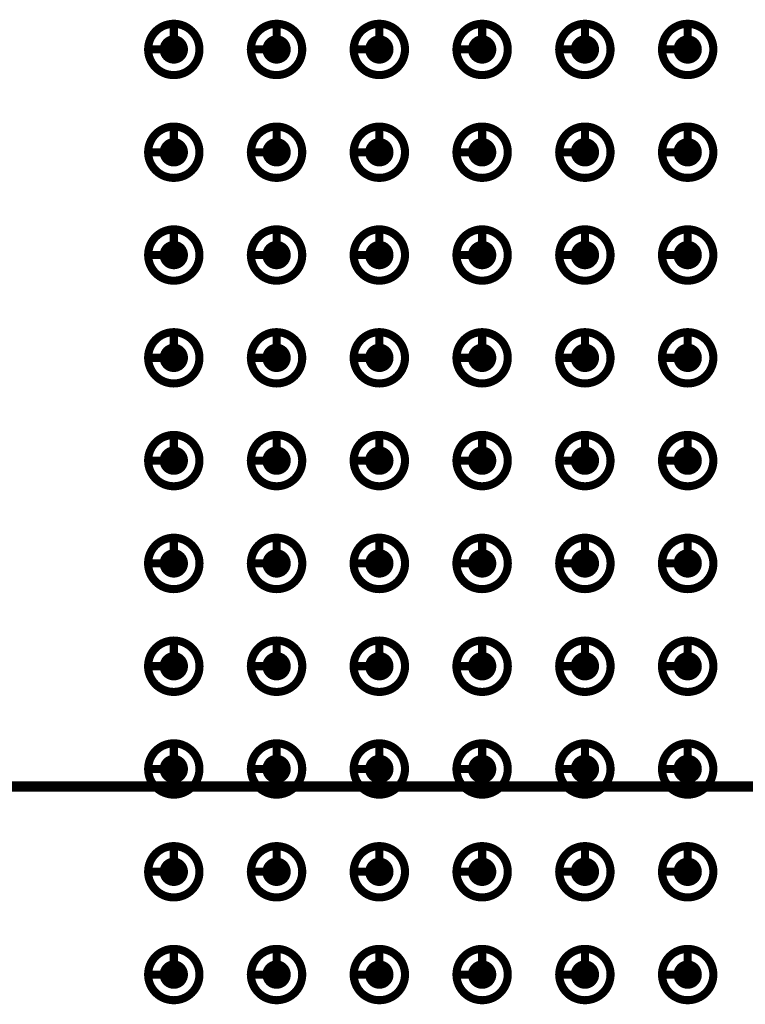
# Model space of a CAD drawing. Header units: millimetres. Extents: x 62 to 363, y 42 to 391.
# Tile 177 of 216: x 287 to 296, y 215 to 227. Entities that reach past the tile are written whole.
import ezdxf

# ---------------------------------------------------------------- set-up
doc = ezdxf.new("R2010")
doc.units = ezdxf.units.MM
doc.layers.add('Mechanical8', color=56, linetype='Continuous')
doc.layers.add('PadHoleLayer', color=156, linetype='Continuous')

# ---------------------------------------------------------------- blocks, each defined once
blk = doc.blocks.new('SAMTEC_SEAM_50_02_0_L_08_2_A_GP_K_TR_1848')
at = {"layer": 'Mechanical8'}
for points, const_width in [([(-15.558, 4.445, 1), (-16.192, 4.445, 1)], 0.1), ([(-15.9, 4.763, 1), (-15.85, 4.763, 1)], 0.05), ([(-14.288, 4.445, 1), (-14.922, 4.445, 1)], 0.1), ([(-14.63, 4.763, 1), (-14.58, 4.763, 1)], 0.05), ([(-13.018, 4.445, 1), (-13.652, 4.445, 1)], 0.1), ([(-13.36, 4.763, 1), (-13.31, 4.763, 1)], 0.05), ([(-11.748, 4.445, 1), (-12.383, 4.445, 1)], 0.1), ([(-12.09, 4.763, 1), (-12.04, 4.763, 1)], 0.05), ([(-10.478, 4.445, 1), (-11.113, 4.445, 1)], 0.1), ([(-10.82, 4.763, 1), (-10.77, 4.763, 1)], 0.05), ([(-9.208, 4.445, 1), (-9.842, 4.445, 1)], 0.1), ([(-9.55, 4.763, 1), (-9.5, 4.763, 1)], 0.05), ([(-7.938, 4.445, 1), (-8.572, 4.445, 1)], 0.1), ([(-8.28, 4.763, 1), (-8.23, 4.763, 1)], 0.05), ([(-6.668, 4.445, 1), (-7.302, 4.445, 1)], 0.1), ([(-7.01, 4.763, 1), (-6.96, 4.763, 1)], 0.05), ([(-5.398, 4.445, 1), (-6.032, 4.445, 1)], 0.1), ([(-5.74, 4.763, 1), (-5.69, 4.763, 1)], 0.05), ([(-4.128, 4.445, 1), (-4.762, 4.445, 1)], 0.1), ([(-4.47, 4.763, 1), (-4.42, 4.763, 1)], 0.05), ([(-16.217, 4.445, 1), (-16.168, 4.445, 1)], 0.05), ([(-15.9, 4.445, 1), (-15.85, 4.445, 1)], 0.05), ([(-15.9, 4.445, 1), (-15.85, 4.445, 1)], 0.05), ([(-15.583, 4.445, 1), (-15.533, 4.445, 1)], 0.05), ([(-15.583, 4.445, 1), (-15.533, 4.445, 1)], 0.05), ([(-14.947, 4.445, 1), (-14.898, 4.445, 1)], 0.05), ([(-14.63, 4.445, 1), (-14.58, 4.445, 1)], 0.05), ([(-14.63, 4.445, 1), (-14.58, 4.445, 1)], 0.05), ([(-14.313, 4.445, 1), (-14.263, 4.445, 1)], 0.05), ([(-14.313, 4.445, 1), (-14.263, 4.445, 1)], 0.05), ([(-13.677, 4.445, 1), (-13.628, 4.445, 1)], 0.05), ([(-13.36, 4.445, 1), (-13.31, 4.445, 1)], 0.05), ([(-13.36, 4.445, 1), (-13.31, 4.445, 1)], 0.05), ([(-13.043, 4.445, 1), (-12.993, 4.445, 1)], 0.05), ([(-13.043, 4.445, 1), (-12.993, 4.445, 1)], 0.05), ([(-12.407, 4.445, 1), (-12.358, 4.445, 1)], 0.05), ([(-12.09, 4.445, 1), (-12.04, 4.445, 1)], 0.05), ([(-12.09, 4.445, 1), (-12.04, 4.445, 1)], 0.05), ([(-11.773, 4.445, 1), (-11.723, 4.445, 1)], 0.05), ([(-11.773, 4.445, 1), (-11.723, 4.445, 1)], 0.05), ([(-11.137, 4.445, 1), (-11.088, 4.445, 1)], 0.05), ([(-10.82, 4.445, 1), (-10.77, 4.445, 1)], 0.05), ([(-10.82, 4.445, 1), (-10.77, 4.445, 1)], 0.05), ([(-10.503, 4.445, 1), (-10.453, 4.445, 1)], 0.05), ([(-10.503, 4.445, 1), (-10.453, 4.445, 1)], 0.05), ([(-9.867, 4.445, 1), (-9.818, 4.445, 1)], 0.05), ([(-9.55, 4.445, 1), (-9.5, 4.445, 1)], 0.05), ([(-9.55, 4.445, 1), (-9.5, 4.445, 1)], 0.05), ([(-9.233, 4.445, 1), (-9.183, 4.445, 1)], 0.05), ([(-9.233, 4.445, 1), (-9.183, 4.445, 1)], 0.05), ([(-8.597, 4.445, 1), (-8.548, 4.445, 1)], 0.05), ([(-8.28, 4.445, 1), (-8.23, 4.445, 1)], 0.05), ([(-8.28, 4.445, 1), (-8.23, 4.445, 1)], 0.05), ([(-7.963, 4.445, 1), (-7.913, 4.445, 1)], 0.05), ([(-7.963, 4.445, 1), (-7.913, 4.445, 1)], 0.05), ([(-7.327, 4.445, 1), (-7.278, 4.445, 1)], 0.05), ([(-7.01, 4.445, 1), (-6.96, 4.445, 1)], 0.05), ([(-7.01, 4.445, 1), (-6.96, 4.445, 1)], 0.05), ([(-6.693, 4.445, 1), (-6.643, 4.445, 1)], 0.05), ([(-6.693, 4.445, 1), (-6.643, 4.445, 1)], 0.05), ([(-6.057, 4.445, 1), (-6.008, 4.445, 1)], 0.05), ([(-5.74, 4.445, 1), (-5.69, 4.445, 1)], 0.05), ([(-5.74, 4.445, 1), (-5.69, 4.445, 1)], 0.05), ([(-5.423, 4.445, 1), (-5.373, 4.445, 1)], 0.05), ([(-5.423, 4.445, 1), (-5.373, 4.445, 1)], 0.05), ([(-4.787, 4.445, 1), (-4.738, 4.445, 1)], 0.05), ([(-4.47, 4.445, 1), (-4.42, 4.445, 1)], 0.05), ([(-4.47, 4.445, 1), (-4.42, 4.445, 1)], 0.05), ([(-4.153, 4.445, 1), (-4.103, 4.445, 1)], 0.05), ([(-4.153, 4.445, 1), (-4.103, 4.445, 1)], 0.05), ([(-15.558, 3.175, 1), (-16.192, 3.175, 1)], 0.1), ([(-15.9, 3.493, 1), (-15.85, 3.493, 1)], 0.05), ([(-14.288, 3.175, 1), (-14.922, 3.175, 1)], 0.1), ([(-14.63, 3.493, 1), (-14.58, 3.493, 1)], 0.05), ([(-13.018, 3.175, 1), (-13.652, 3.175, 1)], 0.1), ([(-13.36, 3.493, 1), (-13.31, 3.493, 1)], 0.05), ([(-11.748, 3.175, 1), (-12.383, 3.175, 1)], 0.1), ([(-12.09, 3.493, 1), (-12.04, 3.493, 1)], 0.05), ([(-10.478, 3.175, 1), (-11.113, 3.175, 1)], 0.1), ([(-10.82, 3.493, 1), (-10.77, 3.493, 1)], 0.05), ([(-9.208, 3.175, 1), (-9.842, 3.175, 1)], 0.1), ([(-9.55, 3.493, 1), (-9.5, 3.493, 1)], 0.05), ([(-7.938, 3.175, 1), (-8.572, 3.175, 1)], 0.1), ([(-8.28, 3.493, 1), (-8.23, 3.493, 1)], 0.05), ([(-6.668, 3.175, 1), (-7.302, 3.175, 1)], 0.1), ([(-7.01, 3.493, 1), (-6.96, 3.493, 1)], 0.05), ([(-5.398, 3.175, 1), (-6.032, 3.175, 1)], 0.1), ([(-5.74, 3.493, 1), (-5.69, 3.493, 1)], 0.05), ([(-4.128, 3.175, 1), (-4.762, 3.175, 1)], 0.1), ([(-4.47, 3.493, 1), (-4.42, 3.493, 1)], 0.05), ([(-16.217, 3.175, 1), (-16.168, 3.175, 1)], 0.05), ([(-15.9, 3.175, 1), (-15.85, 3.175, 1)], 0.05), ([(-15.9, 3.175, 1), (-15.85, 3.175, 1)], 0.05), ([(-15.583, 3.175, 1), (-15.533, 3.175, 1)], 0.05), ([(-15.583, 3.175, 1), (-15.533, 3.175, 1)], 0.05), ([(-14.947, 3.175, 1), (-14.898, 3.175, 1)], 0.05), ([(-14.63, 3.175, 1), (-14.58, 3.175, 1)], 0.05), ([(-14.63, 3.175, 1), (-14.58, 3.175, 1)], 0.05), ([(-14.313, 3.175, 1), (-14.263, 3.175, 1)], 0.05), ([(-14.313, 3.175, 1), (-14.263, 3.175, 1)], 0.05), ([(-13.677, 3.175, 1), (-13.628, 3.175, 1)], 0.05), ([(-13.36, 3.175, 1), (-13.31, 3.175, 1)], 0.05), ([(-13.36, 3.175, 1), (-13.31, 3.175, 1)], 0.05), ([(-13.043, 3.175, 1), (-12.993, 3.175, 1)], 0.05), ([(-13.043, 3.175, 1), (-12.993, 3.175, 1)], 0.05), ([(-12.407, 3.175, 1), (-12.358, 3.175, 1)], 0.05), ([(-12.09, 3.175, 1), (-12.04, 3.175, 1)], 0.05), ([(-12.09, 3.175, 1), (-12.04, 3.175, 1)], 0.05), ([(-11.773, 3.175, 1), (-11.723, 3.175, 1)], 0.05), ([(-11.773, 3.175, 1), (-11.723, 3.175, 1)], 0.05), ([(-11.137, 3.175, 1), (-11.088, 3.175, 1)], 0.05), ([(-10.82, 3.175, 1), (-10.77, 3.175, 1)], 0.05), ([(-10.82, 3.175, 1), (-10.77, 3.175, 1)], 0.05), ([(-10.503, 3.175, 1), (-10.453, 3.175, 1)], 0.05), ([(-10.503, 3.175, 1), (-10.453, 3.175, 1)], 0.05), ([(-9.867, 3.175, 1), (-9.818, 3.175, 1)], 0.05), ([(-9.55, 3.175, 1), (-9.5, 3.175, 1)], 0.05), ([(-9.55, 3.175, 1), (-9.5, 3.175, 1)], 0.05), ([(-9.233, 3.175, 1), (-9.183, 3.175, 1)], 0.05), ([(-9.233, 3.175, 1), (-9.183, 3.175, 1)], 0.05), ([(-8.597, 3.175, 1), (-8.548, 3.175, 1)], 0.05), ([(-8.28, 3.175, 1), (-8.23, 3.175, 1)], 0.05), ([(-8.28, 3.175, 1), (-8.23, 3.175, 1)], 0.05), ([(-7.963, 3.175, 1), (-7.913, 3.175, 1)], 0.05), ([(-7.963, 3.175, 1), (-7.913, 3.175, 1)], 0.05), ([(-7.327, 3.175, 1), (-7.278, 3.175, 1)], 0.05), ([(-7.01, 3.175, 1), (-6.96, 3.175, 1)], 0.05), ([(-7.01, 3.175, 1), (-6.96, 3.175, 1)], 0.05), ([(-6.693, 3.175, 1), (-6.643, 3.175, 1)], 0.05), ([(-6.693, 3.175, 1), (-6.643, 3.175, 1)], 0.05), ([(-6.057, 3.175, 1), (-6.008, 3.175, 1)], 0.05), ([(-5.74, 3.175, 1), (-5.69, 3.175, 1)], 0.05), ([(-5.74, 3.175, 1), (-5.69, 3.175, 1)], 0.05), ([(-5.423, 3.175, 1), (-5.373, 3.175, 1)], 0.05), ([(-5.423, 3.175, 1), (-5.373, 3.175, 1)], 0.05), ([(-4.787, 3.175, 1), (-4.738, 3.175, 1)], 0.05), ([(-4.47, 3.175, 1), (-4.42, 3.175, 1)], 0.05), ([(-4.47, 3.175, 1), (-4.42, 3.175, 1)], 0.05), ([(-4.153, 3.175, 1), (-4.103, 3.175, 1)], 0.05), ([(-4.153, 3.175, 1), (-4.103, 3.175, 1)], 0.05), ([(-15.558, 1.905, 1), (-16.192, 1.905, 1)], 0.1), ([(-15.9, 2.223, 1), (-15.85, 2.223, 1)], 0.05), ([(-14.288, 1.905, 1), (-14.922, 1.905, 1)], 0.1), ([(-14.63, 2.223, 1), (-14.58, 2.223, 1)], 0.05), ([(-13.018, 1.905, 1), (-13.652, 1.905, 1)], 0.1), ([(-13.36, 2.223, 1), (-13.31, 2.223, 1)], 0.05), ([(-11.748, 1.905, 1), (-12.383, 1.905, 1)], 0.1), ([(-12.09, 2.223, 1), (-12.04, 2.223, 1)], 0.05), ([(-10.478, 1.905, 1), (-11.113, 1.905, 1)], 0.1), ([(-10.82, 2.223, 1), (-10.77, 2.223, 1)], 0.05), ([(-9.208, 1.905, 1), (-9.842, 1.905, 1)], 0.1), ([(-9.55, 2.223, 1), (-9.5, 2.223, 1)], 0.05), ([(-7.938, 1.905, 1), (-8.572, 1.905, 1)], 0.1), ([(-8.28, 2.223, 1), (-8.23, 2.223, 1)], 0.05), ([(-6.668, 1.905, 1), (-7.302, 1.905, 1)], 0.1), ([(-7.01, 2.223, 1), (-6.96, 2.223, 1)], 0.05), ([(-5.398, 1.905, 1), (-6.032, 1.905, 1)], 0.1), ([(-5.74, 2.223, 1), (-5.69, 2.223, 1)], 0.05), ([(-4.128, 1.905, 1), (-4.762, 1.905, 1)], 0.1), ([(-4.47, 2.223, 1), (-4.42, 2.223, 1)], 0.05), ([(-16.217, 1.905, 1), (-16.168, 1.905, 1)], 0.05), ([(-15.9, 1.905, 1), (-15.85, 1.905, 1)], 0.05), ([(-15.9, 1.905, 1), (-15.85, 1.905, 1)], 0.05), ([(-15.583, 1.905, 1), (-15.533, 1.905, 1)], 0.05), ([(-15.583, 1.905, 1), (-15.533, 1.905, 1)], 0.05), ([(-14.947, 1.905, 1), (-14.898, 1.905, 1)], 0.05), ([(-14.63, 1.905, 1), (-14.58, 1.905, 1)], 0.05), ([(-14.63, 1.905, 1), (-14.58, 1.905, 1)], 0.05), ([(-14.313, 1.905, 1), (-14.263, 1.905, 1)], 0.05), ([(-14.313, 1.905, 1), (-14.263, 1.905, 1)], 0.05), ([(-13.677, 1.905, 1), (-13.628, 1.905, 1)], 0.05), ([(-13.36, 1.905, 1), (-13.31, 1.905, 1)], 0.05), ([(-13.36, 1.905, 1), (-13.31, 1.905, 1)], 0.05), ([(-13.043, 1.905, 1), (-12.993, 1.905, 1)], 0.05), ([(-13.043, 1.905, 1), (-12.993, 1.905, 1)], 0.05), ([(-12.407, 1.905, 1), (-12.358, 1.905, 1)], 0.05), ([(-12.09, 1.905, 1), (-12.04, 1.905, 1)], 0.05), ([(-12.09, 1.905, 1), (-12.04, 1.905, 1)], 0.05), ([(-11.773, 1.905, 1), (-11.723, 1.905, 1)], 0.05), ([(-11.773, 1.905, 1), (-11.723, 1.905, 1)], 0.05), ([(-11.137, 1.905, 1), (-11.088, 1.905, 1)], 0.05), ([(-10.82, 1.905, 1), (-10.77, 1.905, 1)], 0.05), ([(-10.82, 1.905, 1), (-10.77, 1.905, 1)], 0.05), ([(-10.503, 1.905, 1), (-10.453, 1.905, 1)], 0.05), ([(-10.503, 1.905, 1), (-10.453, 1.905, 1)], 0.05), ([(-9.867, 1.905, 1), (-9.818, 1.905, 1)], 0.05), ([(-9.55, 1.905, 1), (-9.5, 1.905, 1)], 0.05), ([(-9.55, 1.905, 1), (-9.5, 1.905, 1)], 0.05), ([(-9.233, 1.905, 1), (-9.183, 1.905, 1)], 0.05), ([(-9.233, 1.905, 1), (-9.183, 1.905, 1)], 0.05), ([(-8.597, 1.905, 1), (-8.548, 1.905, 1)], 0.05), ([(-8.28, 1.905, 1), (-8.23, 1.905, 1)], 0.05), ([(-8.28, 1.905, 1), (-8.23, 1.905, 1)], 0.05), ([(-7.963, 1.905, 1), (-7.913, 1.905, 1)], 0.05), ([(-7.963, 1.905, 1), (-7.913, 1.905, 1)], 0.05), ([(-7.327, 1.905, 1), (-7.278, 1.905, 1)], 0.05), ([(-7.01, 1.905, 1), (-6.96, 1.905, 1)], 0.05), ([(-7.01, 1.905, 1), (-6.96, 1.905, 1)], 0.05), ([(-6.693, 1.905, 1), (-6.643, 1.905, 1)], 0.05), ([(-6.693, 1.905, 1), (-6.643, 1.905, 1)], 0.05), ([(-6.057, 1.905, 1), (-6.008, 1.905, 1)], 0.05), ([(-5.74, 1.905, 1), (-5.69, 1.905, 1)], 0.05), ([(-5.74, 1.905, 1), (-5.69, 1.905, 1)], 0.05), ([(-5.423, 1.905, 1), (-5.373, 1.905, 1)], 0.05), ([(-5.423, 1.905, 1), (-5.373, 1.905, 1)], 0.05), ([(-4.787, 1.905, 1), (-4.738, 1.905, 1)], 0.05), ([(-4.47, 1.905, 1), (-4.42, 1.905, 1)], 0.05), ([(-4.47, 1.905, 1), (-4.42, 1.905, 1)], 0.05), ([(-4.153, 1.905, 1), (-4.103, 1.905, 1)], 0.05), ([(-4.153, 1.905, 1), (-4.103, 1.905, 1)], 0.05), ([(-15.558, 0.635, 1), (-16.192, 0.635, 1)], 0.1), ([(-15.9, 0.953, 1), (-15.85, 0.953, 1)], 0.05), ([(-14.288, 0.635, 1), (-14.922, 0.635, 1)], 0.1), ([(-14.63, 0.953, 1), (-14.58, 0.953, 1)], 0.05), ([(-13.018, 0.635, 1), (-13.652, 0.635, 1)], 0.1), ([(-13.36, 0.953, 1), (-13.31, 0.953, 1)], 0.05), ([(-11.748, 0.635, 1), (-12.383, 0.635, 1)], 0.1), ([(-12.09, 0.953, 1), (-12.04, 0.953, 1)], 0.05), ([(-10.478, 0.635, 1), (-11.113, 0.635, 1)], 0.1), ([(-10.82, 0.953, 1), (-10.77, 0.953, 1)], 0.05), ([(-9.208, 0.635, 1), (-9.842, 0.635, 1)], 0.1), ([(-9.55, 0.953, 1), (-9.5, 0.953, 1)], 0.05), ([(-7.938, 0.635, 1), (-8.572, 0.635, 1)], 0.1), ([(-8.28, 0.953, 1), (-8.23, 0.953, 1)], 0.05), ([(-6.668, 0.635, 1), (-7.302, 0.635, 1)], 0.1), ([(-7.01, 0.953, 1), (-6.96, 0.953, 1)], 0.05), ([(-5.398, 0.635, 1), (-6.032, 0.635, 1)], 0.1), ([(-5.74, 0.953, 1), (-5.69, 0.953, 1)], 0.05), ([(-4.128, 0.635, 1), (-4.762, 0.635, 1)], 0.1), ([(-4.47, 0.953, 1), (-4.42, 0.953, 1)], 0.05), ([(-16.217, 0.635, 1), (-16.168, 0.635, 1)], 0.05), ([(-15.9, 0.635, 1), (-15.85, 0.635, 1)], 0.05), ([(-15.9, 0.635, 1), (-15.85, 0.635, 1)], 0.05), ([(-15.583, 0.635, 1), (-15.533, 0.635, 1)], 0.05), ([(-15.583, 0.635, 1), (-15.533, 0.635, 1)], 0.05), ([(-14.947, 0.635, 1), (-14.898, 0.635, 1)], 0.05), ([(-14.63, 0.635, 1), (-14.58, 0.635, 1)], 0.05), ([(-14.63, 0.635, 1), (-14.58, 0.635, 1)], 0.05), ([(-14.313, 0.635, 1), (-14.263, 0.635, 1)], 0.05), ([(-14.313, 0.635, 1), (-14.263, 0.635, 1)], 0.05), ([(-13.677, 0.635, 1), (-13.628, 0.635, 1)], 0.05), ([(-13.36, 0.635, 1), (-13.31, 0.635, 1)], 0.05), ([(-13.36, 0.635, 1), (-13.31, 0.635, 1)], 0.05), ([(-13.043, 0.635, 1), (-12.993, 0.635, 1)], 0.05), ([(-13.043, 0.635, 1), (-12.993, 0.635, 1)], 0.05), ([(-12.407, 0.635, 1), (-12.358, 0.635, 1)], 0.05), ([(-12.09, 0.635, 1), (-12.04, 0.635, 1)], 0.05), ([(-12.09, 0.635, 1), (-12.04, 0.635, 1)], 0.05), ([(-11.773, 0.635, 1), (-11.723, 0.635, 1)], 0.05), ([(-11.773, 0.635, 1), (-11.723, 0.635, 1)], 0.05), ([(-11.137, 0.635, 1), (-11.088, 0.635, 1)], 0.05), ([(-10.82, 0.635, 1), (-10.77, 0.635, 1)], 0.05), ([(-10.82, 0.635, 1), (-10.77, 0.635, 1)], 0.05), ([(-10.503, 0.635, 1), (-10.453, 0.635, 1)], 0.05), ([(-10.503, 0.635, 1), (-10.453, 0.635, 1)], 0.05), ([(-9.867, 0.635, 1), (-9.818, 0.635, 1)], 0.05), ([(-9.55, 0.635, 1), (-9.5, 0.635, 1)], 0.05), ([(-9.55, 0.635, 1), (-9.5, 0.635, 1)], 0.05), ([(-9.233, 0.635, 1), (-9.183, 0.635, 1)], 0.05), ([(-9.233, 0.635, 1), (-9.183, 0.635, 1)], 0.05), ([(-8.597, 0.635, 1), (-8.548, 0.635, 1)], 0.05), ([(-8.28, 0.635, 1), (-8.23, 0.635, 1)], 0.05), ([(-8.28, 0.635, 1), (-8.23, 0.635, 1)], 0.05), ([(-7.963, 0.635, 1), (-7.913, 0.635, 1)], 0.05), ([(-7.963, 0.635, 1), (-7.913, 0.635, 1)], 0.05), ([(-7.327, 0.635, 1), (-7.278, 0.635, 1)], 0.05), ([(-7.01, 0.635, 1), (-6.96, 0.635, 1)], 0.05), ([(-7.01, 0.635, 1), (-6.96, 0.635, 1)], 0.05), ([(-6.693, 0.635, 1), (-6.643, 0.635, 1)], 0.05), ([(-6.693, 0.635, 1), (-6.643, 0.635, 1)], 0.05), ([(-6.057, 0.635, 1), (-6.008, 0.635, 1)], 0.05), ([(-5.74, 0.635, 1), (-5.69, 0.635, 1)], 0.05), ([(-5.74, 0.635, 1), (-5.69, 0.635, 1)], 0.05), ([(-5.423, 0.635, 1), (-5.373, 0.635, 1)], 0.05), ([(-5.423, 0.635, 1), (-5.373, 0.635, 1)], 0.05), ([(-4.787, 0.635, 1), (-4.738, 0.635, 1)], 0.05), ([(-4.47, 0.635, 1), (-4.42, 0.635, 1)], 0.05), ([(-4.47, 0.635, 1), (-4.42, 0.635, 1)], 0.05), ([(-4.153, 0.635, 1), (-4.103, 0.635, 1)], 0.05), ([(-4.153, 0.635, 1), (-4.103, 0.635, 1)], 0.05), ([(-15.558, -0.635, 1), (-16.192, -0.635, 1)], 0.1), ([(-15.9, -0.317, 1), (-15.85, -0.317, 1)], 0.05), ([(-14.288, -0.635, 1), (-14.922, -0.635, 1)], 0.1), ([(-14.63, -0.317, 1), (-14.58, -0.317, 1)], 0.05), ([(-13.018, -0.635, 1), (-13.652, -0.635, 1)], 0.1), ([(-13.36, -0.317, 1), (-13.31, -0.317, 1)], 0.05), ([(-11.748, -0.635, 1), (-12.383, -0.635, 1)], 0.1), ([(-12.09, -0.317, 1), (-12.04, -0.317, 1)], 0.05), ([(-10.478, -0.635, 1), (-11.113, -0.635, 1)], 0.1), ([(-10.82, -0.317, 1), (-10.77, -0.317, 1)], 0.05), ([(-9.208, -0.635, 1), (-9.842, -0.635, 1)], 0.1), ([(-9.55, -0.317, 1), (-9.5, -0.317, 1)], 0.05), ([(-7.938, -0.635, 1), (-8.572, -0.635, 1)], 0.1), ([(-8.28, -0.317, 1), (-8.23, -0.317, 1)], 0.05), ([(-6.668, -0.635, 1), (-7.302, -0.635, 1)], 0.1), ([(-7.01, -0.317, 1), (-6.96, -0.317, 1)], 0.05), ([(-5.398, -0.635, 1), (-6.032, -0.635, 1)], 0.1), ([(-5.74, -0.317, 1), (-5.69, -0.317, 1)], 0.05), ([(-4.128, -0.635, 1), (-4.762, -0.635, 1)], 0.1), ([(-4.47, -0.317, 1), (-4.42, -0.317, 1)], 0.05), ([(-16.217, -0.635, 1), (-16.168, -0.635, 1)], 0.05), ([(-15.9, -0.635, 1), (-15.85, -0.635, 1)], 0.05), ([(-15.9, -0.635, 1), (-15.85, -0.635, 1)], 0.05), ([(-15.583, -0.635, 1), (-15.533, -0.635, 1)], 0.05), ([(-15.583, -0.635, 1), (-15.533, -0.635, 1)], 0.05), ([(-14.947, -0.635, 1), (-14.898, -0.635, 1)], 0.05), ([(-14.63, -0.635, 1), (-14.58, -0.635, 1)], 0.05), ([(-14.63, -0.635, 1), (-14.58, -0.635, 1)], 0.05), ([(-14.313, -0.635, 1), (-14.263, -0.635, 1)], 0.05), ([(-14.313, -0.635, 1), (-14.263, -0.635, 1)], 0.05), ([(-13.677, -0.635, 1), (-13.628, -0.635, 1)], 0.05), ([(-13.36, -0.635, 1), (-13.31, -0.635, 1)], 0.05), ([(-13.36, -0.635, 1), (-13.31, -0.635, 1)], 0.05), ([(-13.043, -0.635, 1), (-12.993, -0.635, 1)], 0.05), ([(-13.043, -0.635, 1), (-12.993, -0.635, 1)], 0.05), ([(-12.407, -0.635, 1), (-12.358, -0.635, 1)], 0.05), ([(-12.09, -0.635, 1), (-12.04, -0.635, 1)], 0.05), ([(-12.09, -0.635, 1), (-12.04, -0.635, 1)], 0.05), ([(-11.773, -0.635, 1), (-11.723, -0.635, 1)], 0.05), ([(-11.773, -0.635, 1), (-11.723, -0.635, 1)], 0.05), ([(-11.137, -0.635, 1), (-11.088, -0.635, 1)], 0.05), ([(-10.82, -0.635, 1), (-10.77, -0.635, 1)], 0.05), ([(-10.82, -0.635, 1), (-10.77, -0.635, 1)], 0.05), ([(-10.503, -0.635, 1), (-10.453, -0.635, 1)], 0.05), ([(-10.503, -0.635, 1), (-10.453, -0.635, 1)], 0.05), ([(-9.867, -0.635, 1), (-9.818, -0.635, 1)], 0.05), ([(-9.55, -0.635, 1), (-9.5, -0.635, 1)], 0.05), ([(-9.55, -0.635, 1), (-9.5, -0.635, 1)], 0.05), ([(-9.233, -0.635, 1), (-9.183, -0.635, 1)], 0.05), ([(-9.233, -0.635, 1), (-9.183, -0.635, 1)], 0.05), ([(-8.597, -0.635, 1), (-8.548, -0.635, 1)], 0.05), ([(-8.28, -0.635, 1), (-8.23, -0.635, 1)], 0.05), ([(-8.28, -0.635, 1), (-8.23, -0.635, 1)], 0.05), ([(-7.963, -0.635, 1), (-7.913, -0.635, 1)], 0.05), ([(-7.963, -0.635, 1), (-7.913, -0.635, 1)], 0.05), ([(-7.327, -0.635, 1), (-7.278, -0.635, 1)], 0.05), ([(-7.01, -0.635, 1), (-6.96, -0.635, 1)], 0.05), ([(-7.01, -0.635, 1), (-6.96, -0.635, 1)], 0.05), ([(-6.693, -0.635, 1), (-6.643, -0.635, 1)], 0.05), ([(-6.693, -0.635, 1), (-6.643, -0.635, 1)], 0.05), ([(-6.057, -0.635, 1), (-6.008, -0.635, 1)], 0.05), ([(-5.74, -0.635, 1), (-5.69, -0.635, 1)], 0.05), ([(-5.74, -0.635, 1), (-5.69, -0.635, 1)], 0.05), ([(-5.423, -0.635, 1), (-5.373, -0.635, 1)], 0.05), ([(-5.423, -0.635, 1), (-5.373, -0.635, 1)], 0.05), ([(-4.787, -0.635, 1), (-4.738, -0.635, 1)], 0.05), ([(-4.47, -0.635, 1), (-4.42, -0.635, 1)], 0.05), ([(-4.47, -0.635, 1), (-4.42, -0.635, 1)], 0.05), ([(-4.153, -0.635, 1), (-4.103, -0.635, 1)], 0.05), ([(-4.153, -0.635, 1), (-4.103, -0.635, 1)], 0.05), ([(-15.558, -1.905, 1), (-16.192, -1.905, 1)], 0.1), ([(-15.9, -1.587, 1), (-15.85, -1.587, 1)], 0.05), ([(-14.288, -1.905, 1), (-14.922, -1.905, 1)], 0.1), ([(-14.63, -1.587, 1), (-14.58, -1.587, 1)], 0.05), ([(-13.018, -1.905, 1), (-13.652, -1.905, 1)], 0.1), ([(-13.36, -1.587, 1), (-13.31, -1.587, 1)], 0.05), ([(-11.748, -1.905, 1), (-12.383, -1.905, 1)], 0.1), ([(-12.09, -1.587, 1), (-12.04, -1.587, 1)], 0.05), ([(-10.478, -1.905, 1), (-11.113, -1.905, 1)], 0.1), ([(-10.82, -1.587, 1), (-10.77, -1.587, 1)], 0.05), ([(-9.208, -1.905, 1), (-9.842, -1.905, 1)], 0.1), ([(-9.55, -1.587, 1), (-9.5, -1.587, 1)], 0.05), ([(-7.938, -1.905, 1), (-8.572, -1.905, 1)], 0.1), ([(-8.28, -1.587, 1), (-8.23, -1.587, 1)], 0.05), ([(-6.668, -1.905, 1), (-7.302, -1.905, 1)], 0.1), ([(-7.01, -1.587, 1), (-6.96, -1.587, 1)], 0.05), ([(-5.398, -1.905, 1), (-6.032, -1.905, 1)], 0.1), ([(-5.74, -1.587, 1), (-5.69, -1.587, 1)], 0.05), ([(-4.128, -1.905, 1), (-4.762, -1.905, 1)], 0.1), ([(-4.47, -1.587, 1), (-4.42, -1.587, 1)], 0.05), ([(-16.217, -1.905, 1), (-16.168, -1.905, 1)], 0.05), ([(-15.9, -1.905, 1), (-15.85, -1.905, 1)], 0.05), ([(-15.9, -1.905, 1), (-15.85, -1.905, 1)], 0.05), ([(-15.583, -1.905, 1), (-15.533, -1.905, 1)], 0.05), ([(-15.583, -1.905, 1), (-15.533, -1.905, 1)], 0.05), ([(-14.947, -1.905, 1), (-14.898, -1.905, 1)], 0.05), ([(-14.63, -1.905, 1), (-14.58, -1.905, 1)], 0.05), ([(-14.63, -1.905, 1), (-14.58, -1.905, 1)], 0.05), ([(-14.313, -1.905, 1), (-14.263, -1.905, 1)], 0.05), ([(-14.313, -1.905, 1), (-14.263, -1.905, 1)], 0.05), ([(-13.677, -1.905, 1), (-13.628, -1.905, 1)], 0.05), ([(-13.36, -1.905, 1), (-13.31, -1.905, 1)], 0.05), ([(-13.36, -1.905, 1), (-13.31, -1.905, 1)], 0.05), ([(-13.043, -1.905, 1), (-12.993, -1.905, 1)], 0.05), ([(-13.043, -1.905, 1), (-12.993, -1.905, 1)], 0.05), ([(-12.407, -1.905, 1), (-12.358, -1.905, 1)], 0.05), ([(-12.09, -1.905, 1), (-12.04, -1.905, 1)], 0.05), ([(-12.09, -1.905, 1), (-12.04, -1.905, 1)], 0.05), ([(-11.773, -1.905, 1), (-11.723, -1.905, 1)], 0.05), ([(-11.773, -1.905, 1), (-11.723, -1.905, 1)], 0.05), ([(-11.137, -1.905, 1), (-11.088, -1.905, 1)], 0.05), ([(-10.82, -1.905, 1), (-10.77, -1.905, 1)], 0.05), ([(-10.82, -1.905, 1), (-10.77, -1.905, 1)], 0.05), ([(-10.503, -1.905, 1), (-10.453, -1.905, 1)], 0.05), ([(-10.503, -1.905, 1), (-10.453, -1.905, 1)], 0.05), ([(-9.867, -1.905, 1), (-9.818, -1.905, 1)], 0.05), ([(-9.55, -1.905, 1), (-9.5, -1.905, 1)], 0.05), ([(-9.55, -1.905, 1), (-9.5, -1.905, 1)], 0.05), ([(-9.233, -1.905, 1), (-9.183, -1.905, 1)], 0.05), ([(-9.233, -1.905, 1), (-9.183, -1.905, 1)], 0.05), ([(-8.597, -1.905, 1), (-8.548, -1.905, 1)], 0.05), ([(-8.28, -1.905, 1), (-8.23, -1.905, 1)], 0.05), ([(-8.28, -1.905, 1), (-8.23, -1.905, 1)], 0.05), ([(-7.963, -1.905, 1), (-7.913, -1.905, 1)], 0.05), ([(-7.963, -1.905, 1), (-7.913, -1.905, 1)], 0.05), ([(-7.327, -1.905, 1), (-7.278, -1.905, 1)], 0.05), ([(-7.01, -1.905, 1), (-6.96, -1.905, 1)], 0.05), ([(-7.01, -1.905, 1), (-6.96, -1.905, 1)], 0.05), ([(-6.693, -1.905, 1), (-6.643, -1.905, 1)], 0.05), ([(-6.693, -1.905, 1), (-6.643, -1.905, 1)], 0.05), ([(-6.057, -1.905, 1), (-6.008, -1.905, 1)], 0.05), ([(-5.74, -1.905, 1), (-5.69, -1.905, 1)], 0.05), ([(-5.74, -1.905, 1), (-5.69, -1.905, 1)], 0.05), ([(-5.423, -1.905, 1), (-5.373, -1.905, 1)], 0.05), ([(-5.423, -1.905, 1), (-5.373, -1.905, 1)], 0.05), ([(-4.787, -1.905, 1), (-4.738, -1.905, 1)], 0.05), ([(-4.47, -1.905, 1), (-4.42, -1.905, 1)], 0.05), ([(-4.47, -1.905, 1), (-4.42, -1.905, 1)], 0.05), ([(-4.153, -1.905, 1), (-4.103, -1.905, 1)], 0.05), ([(-4.153, -1.905, 1), (-4.103, -1.905, 1)], 0.05)]:
    blk.add_lwpolyline(points, format="xyb", close=True, dxfattribs=dict(at, const_width=const_width))
at = {"layer": 'Mechanical8', "const_width": 0.1}
for points in [[(-15.875, 4.763), (-15.875, 4.445)], [(-14.605, 4.763), (-14.605, 4.445)], [(-13.335, 4.763), (-13.335, 4.445)], [(-12.065, 4.763), (-12.065, 4.445)], [(-10.795, 4.763), (-10.795, 4.445)], [(-9.525, 4.763), (-9.525, 4.445)], [(-8.255, 4.763), (-8.255, 4.445)], [(-6.985, 4.763), (-6.985, 4.445)], [(-5.715, 4.763), (-5.715, 4.445)], [(-4.445, 4.763), (-4.445, 4.445)], [(-15.875, 4.445), (-15.558, 4.445)], [(-14.605, 4.445), (-14.288, 4.445)], [(-13.335, 4.445), (-13.018, 4.445)], [(-12.065, 4.445), (-11.748, 4.445)], [(-10.795, 4.445), (-10.478, 4.445)], [(-9.525, 4.445), (-9.208, 4.445)], [(-8.255, 4.445), (-7.938, 4.445)], [(-6.985, 4.445), (-6.668, 4.445)], [(-5.715, 4.445), (-5.398, 4.445)], [(-4.445, 4.445), (-4.128, 4.445)], [(-15.875, 3.493), (-15.875, 3.175)], [(-14.605, 3.493), (-14.605, 3.175)], [(-13.335, 3.493), (-13.335, 3.175)], [(-12.065, 3.493), (-12.065, 3.175)], [(-10.795, 3.493), (-10.795, 3.175)], [(-9.525, 3.493), (-9.525, 3.175)], [(-8.255, 3.493), (-8.255, 3.175)], [(-6.985, 3.493), (-6.985, 3.175)], [(-5.715, 3.493), (-5.715, 3.175)], [(-4.445, 3.493), (-4.445, 3.175)], [(-15.875, 3.175), (-15.558, 3.175)], [(-14.605, 3.175), (-14.288, 3.175)], [(-13.335, 3.175), (-13.018, 3.175)], [(-12.065, 3.175), (-11.748, 3.175)], [(-10.795, 3.175), (-10.478, 3.175)], [(-9.525, 3.175), (-9.208, 3.175)], [(-8.255, 3.175), (-7.938, 3.175)], [(-6.985, 3.175), (-6.668, 3.175)], [(-5.715, 3.175), (-5.398, 3.175)], [(-4.445, 3.175), (-4.128, 3.175)], [(-15.875, 2.223), (-15.875, 1.905)], [(-14.605, 2.223), (-14.605, 1.905)], [(-13.335, 2.223), (-13.335, 1.905)], [(-12.065, 2.223), (-12.065, 1.905)], [(-10.795, 2.223), (-10.795, 1.905)], [(-9.525, 2.223), (-9.525, 1.905)], [(-8.255, 2.223), (-8.255, 1.905)], [(-6.985, 2.223), (-6.985, 1.905)], [(-5.715, 2.223), (-5.715, 1.905)], [(-4.445, 2.223), (-4.445, 1.905)], [(-15.875, 1.905), (-15.558, 1.905)], [(-14.605, 1.905), (-14.288, 1.905)], [(-13.335, 1.905), (-13.018, 1.905)], [(-12.065, 1.905), (-11.748, 1.905)], [(-10.795, 1.905), (-10.478, 1.905)], [(-9.525, 1.905), (-9.208, 1.905)], [(-8.255, 1.905), (-7.938, 1.905)], [(-6.985, 1.905), (-6.668, 1.905)], [(-5.715, 1.905), (-5.398, 1.905)], [(-4.445, 1.905), (-4.128, 1.905)], [(-15.875, 0.953), (-15.875, 0.635)], [(-14.605, 0.953), (-14.605, 0.635)], [(-13.335, 0.953), (-13.335, 0.635)], [(-12.065, 0.953), (-12.065, 0.635)], [(-10.795, 0.953), (-10.795, 0.635)], [(-9.525, 0.953), (-9.525, 0.635)], [(-8.255, 0.953), (-8.255, 0.635)], [(-6.985, 0.953), (-6.985, 0.635)], [(-5.715, 0.953), (-5.715, 0.635)], [(-4.445, 0.953), (-4.445, 0.635)], [(-15.875, 0.635), (-15.558, 0.635)], [(-14.605, 0.635), (-14.288, 0.635)], [(-13.335, 0.635), (-13.018, 0.635)], [(-12.065, 0.635), (-11.748, 0.635)], [(-10.795, 0.635), (-10.478, 0.635)], [(-9.525, 0.635), (-9.208, 0.635)], [(-8.255, 0.635), (-7.938, 0.635)], [(-6.985, 0.635), (-6.668, 0.635)], [(-5.715, 0.635), (-5.398, 0.635)], [(-4.445, 0.635), (-4.128, 0.635)], [(-15.875, -0.317), (-15.875, -0.635)], [(-14.605, -0.317), (-14.605, -0.635)], [(-13.335, -0.317), (-13.335, -0.635)], [(-12.065, -0.317), (-12.065, -0.635)], [(-10.795, -0.317), (-10.795, -0.635)], [(-9.525, -0.317), (-9.525, -0.635)], [(-8.255, -0.317), (-8.255, -0.635)], [(-6.985, -0.317), (-6.985, -0.635)], [(-5.715, -0.317), (-5.715, -0.635)], [(-4.445, -0.317), (-4.445, -0.635)], [(-15.875, -0.635), (-15.558, -0.635)], [(-14.605, -0.635), (-14.288, -0.635)], [(-13.335, -0.635), (-13.018, -0.635)], [(-12.065, -0.635), (-11.748, -0.635)], [(-10.795, -0.635), (-10.478, -0.635)], [(-9.525, -0.635), (-9.208, -0.635)], [(-8.255, -0.635), (-7.938, -0.635)], [(-6.985, -0.635), (-6.668, -0.635)], [(-5.715, -0.635), (-5.398, -0.635)], [(-4.445, -0.635), (-4.128, -0.635)], [(-15.875, -1.587), (-15.875, -1.905)], [(-14.605, -1.587), (-14.605, -1.905)], [(-13.335, -1.587), (-13.335, -1.905)], [(-12.065, -1.587), (-12.065, -1.905)], [(-10.795, -1.587), (-10.795, -1.905)], [(-9.525, -1.587), (-9.525, -1.905)], [(-8.255, -1.587), (-8.255, -1.905)], [(-6.985, -1.587), (-6.985, -1.905)], [(-5.715, -1.587), (-5.715, -1.905)], [(-4.445, -1.587), (-4.445, -1.905)], [(-15.875, -1.905), (-15.558, -1.905)], [(-14.605, -1.905), (-14.288, -1.905)], [(-13.335, -1.905), (-13.018, -1.905)], [(-12.065, -1.905), (-11.748, -1.905)], [(-10.795, -1.905), (-10.478, -1.905)], [(-9.525, -1.905), (-9.208, -1.905)], [(-8.255, -1.905), (-7.938, -1.905)], [(-6.985, -1.905), (-6.668, -1.905)], [(-5.715, -1.905), (-5.398, -1.905)], [(-4.445, -1.905), (-4.128, -1.905)]]:
    blk.add_lwpolyline(points, dxfattribs=at)
at = {"layer": 'PadHoleLayer', "const_width": 0.175}
for points in [[(-15.963, 4.445, 1), (-15.788, 4.445, 1)], [(-14.693, 4.445, 1), (-14.518, 4.445, 1)], [(-13.423, 4.445, 1), (-13.248, 4.445, 1)], [(-12.153, 4.445, 1), (-11.978, 4.445, 1)], [(-10.883, 4.445, 1), (-10.708, 4.445, 1)], [(-9.613, 4.445, 1), (-9.438, 4.445, 1)], [(-8.343, 4.445, 1), (-8.168, 4.445, 1)], [(-7.073, 4.445, 1), (-6.898, 4.445, 1)], [(-5.803, 4.445, 1), (-5.628, 4.445, 1)], [(-4.533, 4.445, 1), (-4.358, 4.445, 1)], [(-15.963, 3.175, 1), (-15.788, 3.175, 1)], [(-14.693, 3.175, 1), (-14.518, 3.175, 1)], [(-13.423, 3.175, 1), (-13.248, 3.175, 1)], [(-12.153, 3.175, 1), (-11.978, 3.175, 1)], [(-10.883, 3.175, 1), (-10.708, 3.175, 1)], [(-9.613, 3.175, 1), (-9.438, 3.175, 1)], [(-8.343, 3.175, 1), (-8.168, 3.175, 1)], [(-7.073, 3.175, 1), (-6.898, 3.175, 1)], [(-5.803, 3.175, 1), (-5.628, 3.175, 1)], [(-4.533, 3.175, 1), (-4.358, 3.175, 1)], [(-15.963, 1.905, 1), (-15.788, 1.905, 1)], [(-14.693, 1.905, 1), (-14.518, 1.905, 1)], [(-13.423, 1.905, 1), (-13.248, 1.905, 1)], [(-12.153, 1.905, 1), (-11.978, 1.905, 1)], [(-10.883, 1.905, 1), (-10.708, 1.905, 1)], [(-9.613, 1.905, 1), (-9.438, 1.905, 1)], [(-8.343, 1.905, 1), (-8.168, 1.905, 1)], [(-7.073, 1.905, 1), (-6.898, 1.905, 1)], [(-5.803, 1.905, 1), (-5.628, 1.905, 1)], [(-4.533, 1.905, 1), (-4.358, 1.905, 1)], [(-15.963, 0.635, 1), (-15.788, 0.635, 1)], [(-14.693, 0.635, 1), (-14.518, 0.635, 1)], [(-13.423, 0.635, 1), (-13.248, 0.635, 1)], [(-12.153, 0.635, 1), (-11.978, 0.635, 1)], [(-10.883, 0.635, 1), (-10.708, 0.635, 1)], [(-9.613, 0.635, 1), (-9.438, 0.635, 1)], [(-8.343, 0.635, 1), (-8.168, 0.635, 1)], [(-7.073, 0.635, 1), (-6.898, 0.635, 1)], [(-5.803, 0.635, 1), (-5.628, 0.635, 1)], [(-4.533, 0.635, 1), (-4.358, 0.635, 1)], [(-15.963, -0.635, 1), (-15.788, -0.635, 1)], [(-14.693, -0.635, 1), (-14.518, -0.635, 1)], [(-13.423, -0.635, 1), (-13.248, -0.635, 1)], [(-12.153, -0.635, 1), (-11.978, -0.635, 1)], [(-10.883, -0.635, 1), (-10.708, -0.635, 1)], [(-9.613, -0.635, 1), (-9.438, -0.635, 1)], [(-8.343, -0.635, 1), (-8.168, -0.635, 1)], [(-7.073, -0.635, 1), (-6.898, -0.635, 1)], [(-5.803, -0.635, 1), (-5.628, -0.635, 1)], [(-4.533, -0.635, 1), (-4.358, -0.635, 1)], [(-15.963, -1.905, 1), (-15.788, -1.905, 1)], [(-14.693, -1.905, 1), (-14.518, -1.905, 1)], [(-13.423, -1.905, 1), (-13.248, -1.905, 1)], [(-12.153, -1.905, 1), (-11.978, -1.905, 1)], [(-10.883, -1.905, 1), (-10.708, -1.905, 1)], [(-9.613, -1.905, 1), (-9.438, -1.905, 1)], [(-8.343, -1.905, 1), (-8.168, -1.905, 1)], [(-7.073, -1.905, 1), (-6.898, -1.905, 1)], [(-5.803, -1.905, 1), (-5.628, -1.905, 1)], [(-4.533, -1.905, 1), (-4.358, -1.905, 1)]]:
    blk.add_lwpolyline(points, format="xyb", close=True, dxfattribs=at)

msp = doc.modelspace()

# ---------------------------------------------------------------- linework, layer by layer
at = {"layer": 'Mechanical8', "const_width": 0.127}
msp.add_lwpolyline([(214.2, 217.25), (352.185, 217.25)], dxfattribs=at)

# ---------------------------------------------------------------- block references
at = {"rotation": 90}
msp.add_blockref('SAMTEC_SEAM_50_02_0_L_08_2_A_GP_K_TR_1848', (293.528, 230.8), dxfattribs=at)

doc.saveas('drawing.dxf')
